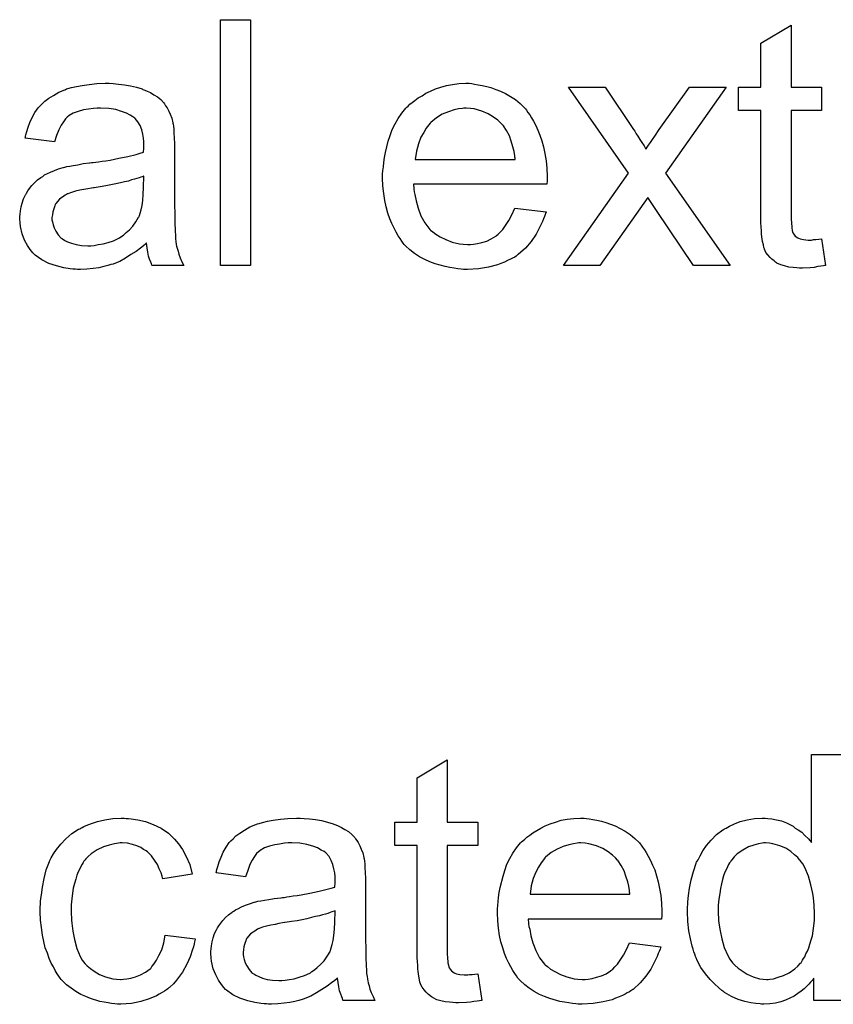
# Model space of a CAD drawing. Extents: x -1.3 to 9.2, y -4.6 to 3.5.
# Tile 115 of 215: x 6.576 to 6.841, y -1.82 to -1.499. Entities that reach past the tile are written whole.
import ezdxf

# ---------------------------------------------------------------- set-up
doc = ezdxf.new("R2010")
doc.units = 0
doc.layers.add('acc-ni-360-23-a_document', color=1, linetype='CONTINUOUS')

msp = doc.modelspace()

# ---------------------------------------------------------------- linework, layer by layer
at = {"layer": 'acc-ni-360-23-a_document', "color": 1}
for points in [[(6.650944, -1.579038), (6.641109, -1.579038), (6.641109, -1.498974), (6.650944, -1.498974), (6.650944, -1.579038)], [(6.827039, -1.520957), (6.836989, -1.520957), (6.836989, -1.528593), (6.827039, -1.528593), (6.827039, -1.562725), (6.827039, -1.562956), (6.827039, -1.563419), (6.827039, -1.564113), (6.827155, -1.564923), (6.82727, -1.566774), (6.827386, -1.567584), (6.827502, -1.568162), (6.827617, -1.568394), (6.827965, -1.568857), (6.828427, -1.569435), (6.829237, -1.570014), (6.829469, -1.570129), (6.830047, -1.570361), (6.831088, -1.570592), (6.832592, -1.570708), (6.833749, -1.570708), (6.834328, -1.570592), (6.835138, -1.570592), (6.836064, -1.570476), (6.836989, -1.570361), (6.838262, -1.579038), (6.83803, -1.579038), (6.837568, -1.579154), (6.836758, -1.57927), (6.835716, -1.579385), (6.834559, -1.579617), (6.833287, -1.579733), (6.830741, -1.579848), (6.829816, -1.579848), (6.82889, -1.579733), (6.827733, -1.579617), (6.826345, -1.579501), (6.824956, -1.579154), (6.823684, -1.578807), (6.822411, -1.578228), (6.822295, -1.578113), (6.821948, -1.577881), (6.821485, -1.577534), (6.820791, -1.576956), (6.820213, -1.576377), (6.819518, -1.575567), (6.818824, -1.574757), (6.818361, -1.573716), (6.818361, -1.5736), (6.81813, -1.573138), (6.818014, -1.572328), (6.817783, -1.571171), (6.817551, -1.569667), (6.817436, -1.568741), (6.817436, -1.5677), (6.81732, -1.566427), (6.817204, -1.565154), (6.817204, -1.563766), (6.817204, -1.562146), (6.817204, -1.528593), (6.809915, -1.528593), (6.809915, -1.520957), (6.817204, -1.520957), (6.817204, -1.50661), (6.827039, -1.500709), (6.827039, -1.520957)], [(6.606168, -1.5198), (6.607903, -1.519916), (6.60987, -1.520147), (6.611837, -1.520494), (6.613804, -1.520957), (6.615655, -1.521535), (6.615886, -1.521651), (6.616465, -1.521882), (6.617275, -1.52223), (6.618316, -1.522692), (6.619473, -1.523387), (6.62063, -1.524081), (6.621671, -1.525006), (6.622597, -1.525932), (6.622713, -1.526048), (6.622944, -1.526395), (6.623291, -1.526973), (6.623754, -1.527668), (6.624333, -1.528709), (6.624795, -1.52975), (6.625258, -1.531023), (6.625605, -1.532527), (6.625605, -1.532643), (6.625721, -1.53299), (6.625837, -1.533684), (6.625952, -1.53461), (6.625952, -1.535882), (6.626068, -1.537386), (6.626184, -1.539353), (6.626184, -1.541552), (6.626184, -1.554741), (6.626184, -1.554857), (6.626184, -1.55532), (6.626184, -1.556014), (6.626184, -1.55694), (6.626184, -1.557981), (6.626184, -1.559254), (6.626299, -1.56203), (6.626299, -1.564923), (6.626415, -1.567815), (6.626531, -1.569088), (6.626531, -1.570245), (6.626646, -1.571286), (6.626762, -1.572096), (6.626762, -1.572212), (6.626878, -1.572675), (6.626994, -1.573369), (6.627341, -1.574295), (6.627572, -1.575336), (6.628035, -1.576493), (6.628613, -1.577766), (6.629192, -1.579038), (6.618895, -1.579038), (6.618779, -1.578923), (6.618663, -1.57846), (6.618432, -1.577881), (6.618085, -1.576956), (6.617738, -1.575914), (6.617506, -1.574642), (6.617275, -1.573253), (6.617043, -1.571749), (6.616928, -1.571749), (6.616812, -1.571981), (6.616118, -1.572559), (6.615077, -1.573369), (6.613688, -1.57441), (6.611953, -1.575452), (6.610217, -1.576609), (6.608366, -1.57765), (6.606399, -1.57846), (6.606168, -1.578575), (6.605473, -1.578691), (6.604432, -1.579038), (6.603159, -1.579385), (6.60154, -1.579733), (6.599688, -1.579964), (6.597606, -1.580195), (6.595523, -1.580311), (6.594598, -1.580311), (6.593903, -1.580195), (6.593093, -1.580195), (6.592168, -1.58008), (6.590085, -1.579733), (6.587771, -1.579154), (6.585226, -1.578344), (6.582912, -1.577187), (6.580829, -1.575683), (6.580598, -1.575452), (6.580019, -1.574873), (6.579209, -1.573832), (6.578284, -1.572443), (6.577358, -1.570708), (6.576548, -1.568741), (6.57597, -1.566311), (6.575854, -1.565154), (6.575739, -1.563766), (6.575739, -1.563534), (6.575739, -1.563072), (6.575854, -1.562262), (6.57597, -1.56122), (6.576201, -1.559948), (6.576548, -1.558675), (6.577011, -1.557287), (6.57759, -1.556014), (6.577705, -1.555898), (6.577937, -1.555436), (6.5784, -1.554741), (6.578978, -1.553931), (6.579672, -1.553006), (6.580598, -1.55208), (6.581524, -1.551155), (6.582681, -1.550345), (6.582796, -1.550229), (6.583259, -1.549998), (6.583837, -1.549535), (6.584763, -1.549072), (6.585804, -1.548609), (6.587077, -1.548031), (6.58835, -1.547568), (6.589854, -1.547105), (6.58997, -1.547105), (6.590432, -1.546989), (6.591127, -1.546758), (6.592052, -1.546642), (6.593209, -1.546411), (6.594713, -1.546179), (6.596449, -1.545832), (6.598531, -1.545601), (6.598647, -1.545601), (6.59911, -1.545485), (6.599688, -1.545485), (6.600498, -1.54537), (6.601424, -1.545254), (6.602581, -1.545023), (6.603854, -1.544907), (6.605242, -1.544675), (6.608019, -1.544097), (6.611027, -1.543518), (6.613688, -1.542824), (6.614961, -1.542477), (6.616118, -1.54213), (6.616118, -1.542014), (6.616118, -1.541783), (6.616234, -1.541089), (6.616234, -1.540279), (6.616234, -1.539816), (6.616234, -1.539585), (6.616234, -1.539469), (6.616234, -1.539353), (6.616234, -1.538659), (6.616118, -1.537502), (6.615886, -1.536229), (6.615539, -1.534841), (6.614961, -1.533453), (6.614267, -1.53218), (6.613341, -1.531139), (6.613225, -1.531023), (6.612647, -1.53056), (6.611721, -1.530097), (6.610564, -1.529403), (6.608944, -1.528824), (6.607093, -1.528246), (6.604779, -1.527899), (6.602118, -1.527783), (6.600961, -1.527783), (6.599804, -1.527899), (6.598184, -1.52813), (6.596565, -1.528362), (6.594829, -1.528824), (6.593209, -1.529403), (6.591821, -1.530213), (6.591705, -1.530329), (6.591242, -1.530676), (6.590664, -1.531254), (6.58997, -1.53218), (6.589275, -1.533337), (6.588466, -1.534841), (6.587771, -1.536692), (6.587077, -1.538775), (6.577474, -1.537502), (6.577474, -1.537386), (6.57759, -1.537271), (6.57759, -1.536924), (6.577705, -1.536461), (6.578052, -1.535419), (6.578515, -1.533915), (6.579094, -1.532411), (6.579788, -1.530791), (6.580714, -1.529172), (6.581755, -1.527668), (6.581871, -1.527552), (6.582333, -1.527089), (6.583028, -1.526395), (6.583953, -1.525469), (6.585226, -1.524544), (6.58673, -1.523618), (6.588466, -1.522577), (6.590432, -1.521767), (6.590548, -1.521767), (6.590664, -1.521651), (6.591011, -1.521535), (6.591474, -1.52142), (6.592631, -1.521073), (6.594251, -1.520726), (6.596102, -1.520378), (6.598416, -1.520031), (6.600845, -1.5198), (6.603622, -1.519684), (6.604895, -1.519684), (6.606168, -1.5198)], [(6.723025, -1.5198), (6.72395, -1.519916), (6.725107, -1.520147), (6.72638, -1.520378), (6.727884, -1.520726), (6.729272, -1.521073), (6.730892, -1.521651), (6.732396, -1.52223), (6.734016, -1.52304), (6.735636, -1.523965), (6.737256, -1.525006), (6.73876, -1.526279), (6.740148, -1.527668), (6.740264, -1.527783), (6.740495, -1.528015), (6.740842, -1.528477), (6.741305, -1.529172), (6.741884, -1.529982), (6.742462, -1.530907), (6.743156, -1.532064), (6.743851, -1.533453), (6.744545, -1.534957), (6.745239, -1.536576), (6.745818, -1.538428), (6.746396, -1.540395), (6.746859, -1.542593), (6.747206, -1.544907), (6.747437, -1.547336), (6.747553, -1.549998), (6.747553, -1.550113), (6.747553, -1.550576), (6.747553, -1.551386), (6.747437, -1.552543), (6.70405, -1.552543), (6.70405, -1.552659), (6.70405, -1.553006), (6.704166, -1.553469), (6.704166, -1.554163), (6.704281, -1.554973), (6.704513, -1.555898), (6.70486, -1.557981), (6.705554, -1.560295), (6.70648, -1.56284), (6.707752, -1.565154), (6.709372, -1.567237), (6.709488, -1.567237), (6.709603, -1.567468), (6.710298, -1.568047), (6.711339, -1.568857), (6.712727, -1.569667), (6.714578, -1.570592), (6.716661, -1.571402), (6.718975, -1.571981), (6.720248, -1.572096), (6.721636, -1.572212), (6.722562, -1.572212), (6.723603, -1.572096), (6.724876, -1.571865), (6.726264, -1.571518), (6.727884, -1.571055), (6.729388, -1.570361), (6.730892, -1.569435), (6.731008, -1.56932), (6.731586, -1.568857), (6.732281, -1.568162), (6.733091, -1.567237), (6.734016, -1.565964), (6.735057, -1.564344), (6.736099, -1.562493), (6.737024, -1.560295), (6.747206, -1.561568), (6.747206, -1.561683), (6.74709, -1.561915), (6.746975, -1.562378), (6.746743, -1.563072), (6.746396, -1.563766), (6.746049, -1.564691), (6.745123, -1.566658), (6.743966, -1.568857), (6.742346, -1.571171), (6.740495, -1.573369), (6.738181, -1.575452), (6.738066, -1.575452), (6.737834, -1.575683), (6.737487, -1.575914), (6.737024, -1.576262), (6.73633, -1.576609), (6.735636, -1.576956), (6.73471, -1.577418), (6.733669, -1.577881), (6.732512, -1.578344), (6.731355, -1.578807), (6.728462, -1.579501), (6.725223, -1.58008), (6.721636, -1.580311), (6.720364, -1.580311), (6.719554, -1.580195), (6.718512, -1.58008), (6.71724, -1.579848), (6.715851, -1.579617), (6.714347, -1.579385), (6.711108, -1.57846), (6.709372, -1.577766), (6.707752, -1.577071), (6.706017, -1.576146), (6.704397, -1.575104), (6.702893, -1.573947), (6.701389, -1.572559), (6.701273, -1.572443), (6.701042, -1.572212), (6.700694, -1.571749), (6.700232, -1.571055), (6.699653, -1.570245), (6.699075, -1.56932), (6.698381, -1.568162), (6.697686, -1.56689), (6.696992, -1.565386), (6.696298, -1.563766), (6.695719, -1.561915), (6.695141, -1.559948), (6.694678, -1.557865), (6.694331, -1.555551), (6.6941, -1.553121), (6.693984, -1.550576), (6.693984, -1.55046), (6.693984, -1.549882), (6.693984, -1.549188), (6.6941, -1.548146), (6.694215, -1.546874), (6.694331, -1.545485), (6.694562, -1.543866), (6.694909, -1.542246), (6.695835, -1.538543), (6.696414, -1.536692), (6.697108, -1.534725), (6.698033, -1.532874), (6.699075, -1.531139), (6.700232, -1.529403), (6.701504, -1.527783), (6.70162, -1.527668), (6.701851, -1.527436), (6.702314, -1.527089), (6.702893, -1.526511), (6.703587, -1.525932), (6.704513, -1.525238), (6.705554, -1.524428), (6.706827, -1.523734), (6.708099, -1.522924), (6.709603, -1.52223), (6.711223, -1.521535), (6.712959, -1.520957), (6.71481, -1.520378), (6.716777, -1.520031), (6.718859, -1.5198), (6.721058, -1.519684), (6.722215, -1.519684), (6.723025, -1.5198)], [(6.786081, -1.548956), (6.807254, -1.579038), (6.795221, -1.579038), (6.783189, -1.561105), (6.780412, -1.556824), (6.764792, -1.579038), (6.752875, -1.579038), (6.774048, -1.548956), (6.754495, -1.520957), (6.766528, -1.520957), (6.775668, -1.534725), (6.775784, -1.534841), (6.776131, -1.535304), (6.776594, -1.536114), (6.777172, -1.536924), (6.777751, -1.537965), (6.778445, -1.539006), (6.779139, -1.540047), (6.779718, -1.541089), (6.779833, -1.540973), (6.78018, -1.54051), (6.780643, -1.539816), (6.781222, -1.539006), (6.781916, -1.537965), (6.78261, -1.536924), (6.784114, -1.534725), (6.793949, -1.520957), (6.805866, -1.520957), (6.786081, -1.548956)], [(6.721173, -1.527783), (6.720479, -1.527783), (6.720016, -1.527899), (6.718744, -1.528015), (6.71724, -1.528362), (6.715388, -1.52894), (6.713422, -1.52975), (6.71157, -1.530907), (6.709719, -1.532411), (6.709488, -1.532643), (6.709025, -1.533221), (6.708215, -1.534262), (6.707405, -1.535651), (6.70648, -1.537271), (6.70567, -1.539353), (6.704975, -1.541783), (6.704628, -1.544444), (6.73714, -1.544444), (6.73714, -1.544328), (6.73714, -1.544097), (6.737024, -1.54375), (6.737024, -1.543287), (6.736793, -1.541899), (6.736446, -1.540395), (6.735867, -1.538543), (6.735289, -1.536808), (6.734363, -1.535072), (6.733322, -1.533568), (6.733322, -1.533453), (6.733091, -1.533337), (6.732512, -1.532643), (6.731471, -1.531717), (6.730082, -1.530676), (6.728347, -1.529634), (6.726264, -1.528709), (6.723834, -1.528015), (6.722562, -1.527899), (6.721173, -1.527783)], [(6.616234, -1.549882), (6.616118, -1.549882), (6.616002, -1.549998), (6.615655, -1.550113), (6.615192, -1.550229), (6.614614, -1.55046), (6.613919, -1.550692), (6.61311, -1.550923), (6.612184, -1.551155), (6.611143, -1.551502), (6.60987, -1.551733), (6.608597, -1.55208), (6.607093, -1.552427), (6.605473, -1.552774), (6.603854, -1.553121), (6.602002, -1.553353), (6.600035, -1.5537), (6.599804, -1.5537), (6.59911, -1.553816), (6.597953, -1.554047), (6.59668, -1.554278), (6.595292, -1.55451), (6.593903, -1.554857), (6.592631, -1.555204), (6.591474, -1.555667), (6.591358, -1.555667), (6.591011, -1.555898), (6.590548, -1.55613), (6.590085, -1.556477), (6.588697, -1.557402), (6.58754, -1.558791), (6.58754, -1.558907), (6.587309, -1.559138), (6.587193, -1.559601), (6.586961, -1.560179), (6.58673, -1.560873), (6.586499, -1.561568), (6.586383, -1.562493), (6.586267, -1.563419), (6.586267, -1.563534), (6.586267, -1.564113), (6.586383, -1.564807), (6.586614, -1.565733), (6.586961, -1.566774), (6.58754, -1.567815), (6.588234, -1.568972), (6.58916, -1.570014), (6.589275, -1.570129), (6.589738, -1.570361), (6.590432, -1.570824), (6.591358, -1.571286), (6.592631, -1.571749), (6.594135, -1.572212), (6.59587, -1.572443), (6.597953, -1.572559), (6.598878, -1.572559), (6.600035, -1.572443), (6.601308, -1.572212), (6.602928, -1.571981), (6.604548, -1.571518), (6.606283, -1.570939), (6.608019, -1.570129), (6.60825, -1.570014), (6.608713, -1.569667), (6.609523, -1.569088), (6.610449, -1.568278), (6.61149, -1.567353), (6.612647, -1.566196), (6.613572, -1.564807), (6.614498, -1.563303), (6.614614, -1.563187), (6.614729, -1.562725), (6.614961, -1.561915), (6.615308, -1.560873), (6.615655, -1.559485), (6.615886, -1.557865), (6.616002, -1.555898), (6.616118, -1.553584), (6.616234, -1.549882)], [(6.715041, -1.760201), (6.724992, -1.760201), (6.724992, -1.767838), (6.715041, -1.767838), (6.715041, -1.801969), (6.715041, -1.8022), (6.715041, -1.802663), (6.715041, -1.803358), (6.715157, -1.804167), (6.715273, -1.806019), (6.715388, -1.806829), (6.715504, -1.807407), (6.71562, -1.807638), (6.715967, -1.808101), (6.71643, -1.80868), (6.71724, -1.809258), (6.717471, -1.809374), (6.71805, -1.809605), (6.719091, -1.809837), (6.720595, -1.809952), (6.721752, -1.809952), (6.72233, -1.809837), (6.72314, -1.809837), (6.724066, -1.809721), (6.724992, -1.809605), (6.726264, -1.818283), (6.726033, -1.818283), (6.72557, -1.818399), (6.72476, -1.818514), (6.723719, -1.81863), (6.722562, -1.818861), (6.721289, -1.818977), (6.718744, -1.819093), (6.717818, -1.819093), (6.716892, -1.818977), (6.715735, -1.818861), (6.714347, -1.818746), (6.712959, -1.818399), (6.711686, -1.818051), (6.710413, -1.817473), (6.710298, -1.817357), (6.70995, -1.817126), (6.709488, -1.816779), (6.708793, -1.8162), (6.708215, -1.815622), (6.707521, -1.814812), (6.706827, -1.814002), (6.706364, -1.812961), (6.706364, -1.812845), (6.706132, -1.812382), (6.706017, -1.811572), (6.705785, -1.810415), (6.705554, -1.808911), (6.705438, -1.807986), (6.705438, -1.806944), (6.705323, -1.805671), (6.705207, -1.804399), (6.705207, -1.80301), (6.705207, -1.801391), (6.705207, -1.767838), (6.697918, -1.767838), (6.697918, -1.760201), (6.705207, -1.760201), (6.705207, -1.745855), (6.715041, -1.739954), (6.715041, -1.760201)], [(6.843584, -1.818283), (6.834444, -1.818283), (6.834444, -1.810994), (6.834328, -1.811109), (6.834212, -1.811341), (6.833865, -1.811804), (6.833402, -1.812382), (6.832824, -1.812961), (6.83213, -1.813655), (6.83132, -1.814465), (6.830279, -1.815275), (6.829237, -1.816084), (6.82808, -1.816894), (6.826692, -1.817589), (6.825188, -1.818167), (6.823684, -1.818746), (6.821948, -1.819208), (6.820097, -1.81944), (6.81813, -1.819555), (6.817436, -1.819555), (6.816973, -1.81944), (6.815585, -1.819324), (6.813965, -1.819093), (6.811998, -1.81863), (6.8098, -1.817936), (6.807601, -1.81701), (6.805403, -1.815737), (6.805287, -1.815737), (6.805172, -1.815506), (6.804477, -1.815043), (6.803436, -1.814118), (6.802163, -1.812961), (6.800659, -1.811457), (6.799155, -1.809605), (6.797651, -1.807523), (6.796378, -1.805093), (6.796378, -1.804977), (6.796263, -1.804746), (6.796147, -1.804399), (6.795916, -1.803936), (6.795684, -1.803242), (6.795337, -1.802432), (6.795106, -1.801622), (6.794874, -1.800581), (6.794296, -1.798267), (6.793717, -1.795606), (6.79337, -1.792597), (6.793255, -1.789358), (6.793255, -1.789242), (6.793255, -1.789011), (6.793255, -1.788548), (6.793255, -1.787854), (6.79337, -1.787159), (6.79337, -1.786234), (6.793602, -1.784151), (6.793949, -1.781722), (6.794527, -1.779061), (6.795221, -1.776284), (6.796147, -1.773623), (6.796147, -1.773507), (6.796263, -1.773275), (6.796494, -1.772928), (6.796725, -1.772466), (6.79742, -1.771193), (6.798345, -1.769573), (6.799502, -1.767838), (6.801006, -1.766102), (6.802742, -1.764251), (6.804824, -1.762747), (6.80494, -1.762747), (6.805056, -1.762631), (6.805403, -1.7624), (6.805866, -1.762168), (6.807023, -1.76159), (6.808643, -1.76078), (6.810494, -1.760086), (6.812692, -1.759507), (6.815122, -1.759044), (6.817667, -1.758929), (6.818593, -1.758929), (6.819518, -1.759044), (6.820791, -1.75916), (6.822295, -1.759507), (6.823915, -1.759854), (6.825535, -1.760433), (6.827039, -1.761243), (6.82727, -1.761358), (6.827733, -1.76159), (6.828427, -1.762168), (6.829353, -1.762747), (6.83051, -1.763557), (6.831551, -1.764598), (6.832708, -1.765639), (6.833749, -1.766912), (6.833749, -1.738218), (6.843584, -1.738218)], [(6.610449, -1.759044), (6.611143, -1.759044), (6.612068, -1.75916), (6.614267, -1.759507), (6.616696, -1.760086), (6.619242, -1.761011), (6.621787, -1.762168), (6.624217, -1.763788), (6.624333, -1.763788), (6.624448, -1.76402), (6.625142, -1.764714), (6.626184, -1.765755), (6.627456, -1.767259), (6.628729, -1.76911), (6.630002, -1.771424), (6.631159, -1.774085), (6.631969, -1.777209), (6.622366, -1.778713), (6.622366, -1.778598), (6.62225, -1.778482), (6.622134, -1.777788), (6.621787, -1.776746), (6.621209, -1.775474), (6.62063, -1.774085), (6.619704, -1.772581), (6.618663, -1.771193), (6.617506, -1.770036), (6.617391, -1.76992), (6.616928, -1.769573), (6.616118, -1.76911), (6.615192, -1.768532), (6.613919, -1.767953), (6.612531, -1.767491), (6.610911, -1.767143), (6.609176, -1.767028), (6.608482, -1.767028), (6.607903, -1.767143), (6.60663, -1.767259), (6.604895, -1.767722), (6.603044, -1.7683), (6.600961, -1.769226), (6.598994, -1.770614), (6.598069, -1.771424), (6.597143, -1.77235), (6.597143, -1.772466), (6.596912, -1.772581), (6.59668, -1.772928), (6.596449, -1.773391), (6.596102, -1.77397), (6.595639, -1.774664), (6.595292, -1.775474), (6.594829, -1.776399), (6.594366, -1.777556), (6.594019, -1.778829), (6.593556, -1.780217), (6.593209, -1.781722), (6.592978, -1.783341), (6.592746, -1.785193), (6.592515, -1.787159), (6.592515, -1.789242), (6.592515, -1.789358), (6.592515, -1.789705), (6.592515, -1.790399), (6.592631, -1.791093), (6.592631, -1.792135), (6.592746, -1.793176), (6.593093, -1.795721), (6.593556, -1.798498), (6.594366, -1.801391), (6.595408, -1.803936), (6.596102, -1.805209), (6.596912, -1.80625), (6.597143, -1.806481), (6.597721, -1.80706), (6.598763, -1.80787), (6.600035, -1.808795), (6.601771, -1.809837), (6.603738, -1.810647), (6.606052, -1.811225), (6.607325, -1.811341), (6.608597, -1.811457), (6.608829, -1.811457), (6.609523, -1.811341), (6.61068, -1.811225), (6.611953, -1.810994), (6.613457, -1.810647), (6.615077, -1.809952), (6.616696, -1.809142), (6.6182, -1.807986), (6.618432, -1.80787), (6.618779, -1.807291), (6.619473, -1.806481), (6.620283, -1.805209), (6.621093, -1.803705), (6.622019, -1.801853), (6.622713, -1.799539), (6.623176, -1.796994), (6.632894, -1.798267), (6.632894, -1.798382), (6.632779, -1.798729), (6.632663, -1.799192), (6.632547, -1.799887), (6.632316, -1.800812), (6.632084, -1.801738), (6.631275, -1.804052), (6.630233, -1.806481), (6.628729, -1.809142), (6.626878, -1.811688), (6.625837, -1.812845), (6.62468, -1.814002), (6.624564, -1.814118), (6.624333, -1.814233), (6.623985, -1.814465), (6.623523, -1.814812), (6.622944, -1.815275), (6.622134, -1.815737), (6.621209, -1.8162), (6.620283, -1.816779), (6.617969, -1.81782), (6.615192, -1.81863), (6.612184, -1.819324), (6.610449, -1.81944), (6.608713, -1.819555), (6.607556, -1.819555), (6.606746, -1.81944), (6.605705, -1.819324), (6.604548, -1.819093), (6.603275, -1.818861), (6.601887, -1.81863), (6.598763, -1.817704), (6.597259, -1.81701), (6.595639, -1.816316), (6.594019, -1.81539), (6.592515, -1.814349), (6.591011, -1.813192), (6.589623, -1.811804), (6.589507, -1.811688), (6.589275, -1.811457), (6.588928, -1.810994), (6.588466, -1.810415), (6.588003, -1.809605), (6.587309, -1.808564), (6.58673, -1.807407), (6.586036, -1.806134), (6.585342, -1.80463), (6.584763, -1.802895), (6.584069, -1.801159), (6.583606, -1.799077), (6.583143, -1.796994), (6.582796, -1.794564), (6.582565, -1.792135), (6.582449, -1.789474), (6.582449, -1.789358), (6.582449, -1.789011), (6.582449, -1.788548), (6.582449, -1.787854), (6.582565, -1.787044), (6.582565, -1.786118), (6.582681, -1.785077), (6.582796, -1.78392), (6.583143, -1.781374), (6.583722, -1.778598), (6.584416, -1.775821), (6.585457, -1.773044), (6.585457, -1.772928), (6.585573, -1.772697), (6.585804, -1.77235), (6.586036, -1.771887), (6.58673, -1.770614), (6.587771, -1.76911), (6.58916, -1.767375), (6.590779, -1.765639), (6.592746, -1.763904), (6.594945, -1.762515), (6.59506, -1.762515), (6.595292, -1.7624), (6.595639, -1.762168), (6.596102, -1.761937), (6.59668, -1.761706), (6.597374, -1.761358), (6.59911, -1.760664), (6.601077, -1.760086), (6.603507, -1.759507), (6.606052, -1.759044), (6.608829, -1.758929), (6.609754, -1.758929), (6.610449, -1.759044)], [(6.668414, -1.759044), (6.67015, -1.75916), (6.672117, -1.759391), (6.674083, -1.759739), (6.67605, -1.760201), (6.677902, -1.76078), (6.678133, -1.760896), (6.678712, -1.761127), (6.679521, -1.761474), (6.680563, -1.761937), (6.68172, -1.762631), (6.682877, -1.763325), (6.683918, -1.764251), (6.684844, -1.765177), (6.684959, -1.765292), (6.685191, -1.765639), (6.685538, -1.766218), (6.686001, -1.766912), (6.686579, -1.767953), (6.687042, -1.768995), (6.687505, -1.770267), (6.687852, -1.771771), (6.687852, -1.771887), (6.687967, -1.772234), (6.688083, -1.772928), (6.688199, -1.773854), (6.688199, -1.775127), (6.688315, -1.776631), (6.68843, -1.778598), (6.68843, -1.780796), (6.68843, -1.793986), (6.68843, -1.794101), (6.68843, -1.794564), (6.68843, -1.795258), (6.68843, -1.796184), (6.68843, -1.797225), (6.68843, -1.798498), (6.688546, -1.801275), (6.688546, -1.804167), (6.688662, -1.80706), (6.688777, -1.808333), (6.688777, -1.80949), (6.688893, -1.810531), (6.689009, -1.811341), (6.689009, -1.811457), (6.689124, -1.811919), (6.68924, -1.812613), (6.689587, -1.813539), (6.689819, -1.81458), (6.690282, -1.815737), (6.69086, -1.81701), (6.691439, -1.818283), (6.681141, -1.818283), (6.681025, -1.818167), (6.68091, -1.817704), (6.680678, -1.817126), (6.680331, -1.8162), (6.679984, -1.815159), (6.679753, -1.813886), (6.679521, -1.812498), (6.67929, -1.810994), (6.679174, -1.810994), (6.679059, -1.811225), (6.678364, -1.811804), (6.677323, -1.812613), (6.675935, -1.813655), (6.674199, -1.814696), (6.672464, -1.815853), (6.670613, -1.816894), (6.668646, -1.817704), (6.668414, -1.81782), (6.66772, -1.817936), (6.666679, -1.818283), (6.665406, -1.81863), (6.663786, -1.818977), (6.661935, -1.819208), (6.659852, -1.81944), (6.65777, -1.819555), (6.656844, -1.819555), (6.65615, -1.81944), (6.65534, -1.81944), (6.654414, -1.819324), (6.652332, -1.818977), (6.650018, -1.818399), (6.647472, -1.817589), (6.645158, -1.816432), (6.643076, -1.814928), (6.642845, -1.814696), (6.642266, -1.814118), (6.641456, -1.813076), (6.64053, -1.811688), (6.639605, -1.809952), (6.638795, -1.807986), (6.638217, -1.805556), (6.638101, -1.804399), (6.637985, -1.80301), (6.637985, -1.802779), (6.637985, -1.802316), (6.638101, -1.801506), (6.638217, -1.800465), (6.638448, -1.799192), (6.638795, -1.79792), (6.639258, -1.796531), (6.639836, -1.795258), (6.639952, -1.795143), (6.640183, -1.79468), (6.640646, -1.793986), (6.641225, -1.793176), (6.641919, -1.79225), (6.642845, -1.791325), (6.64377, -1.790399), (6.644927, -1.789589), (6.645043, -1.789474), (6.645506, -1.789242), (6.646084, -1.788779), (6.64701, -1.788316), (6.648051, -1.787854), (6.649324, -1.787275), (6.650596, -1.786812), (6.6521, -1.78635), (6.652216, -1.78635), (6.652679, -1.786234), (6.653373, -1.786003), (6.654299, -1.785887), (6.655456, -1.785655), (6.65696, -1.785424), (6.658695, -1.785077), (6.660778, -1.784845), (6.660894, -1.784845), (6.661356, -1.78473), (6.661935, -1.78473), (6.662745, -1.784614), (6.663671, -1.784498), (6.664828, -1.784267), (6.6661, -1.784151), (6.667489, -1.78392), (6.670265, -1.783341), (6.673274, -1.782763), (6.675935, -1.782069), (6.677207, -1.781722), (6.678364, -1.781374), (6.678364, -1.781259), (6.678364, -1.781027), (6.67848, -1.780333), (6.67848, -1.779523), (6.67848, -1.779061), (6.67848, -1.778829), (6.67848, -1.778713), (6.67848, -1.778598), (6.67848, -1.777903), (6.678364, -1.776746), (6.678133, -1.775474), (6.677786, -1.774085), (6.677207, -1.772697), (6.676513, -1.771424), (6.675588, -1.770383), (6.675472, -1.770267), (6.674893, -1.769804), (6.673968, -1.769342), (6.672811, -1.768648), (6.671191, -1.768069), (6.66934, -1.767491), (6.667026, -1.767143), (6.664365, -1.767028), (6.663208, -1.767028), (6.662051, -1.767143), (6.660431, -1.767375), (6.658811, -1.767606), (6.657076, -1.768069), (6.655456, -1.768648), (6.654067, -1.769457), (6.653952, -1.769573), (6.653489, -1.76992), (6.65291, -1.770499), (6.652216, -1.771424), (6.651522, -1.772581), (6.650712, -1.774085), (6.650018, -1.775937), (6.649324, -1.778019), (6.639721, -1.776746), (6.639721, -1.776631), (6.639836, -1.776515), (6.639836, -1.776168), (6.639952, -1.775705), (6.640299, -1.774664), (6.640762, -1.77316), (6.64134, -1.771656), (6.642035, -1.770036), (6.64296, -1.768416), (6.644002, -1.766912), (6.644117, -1.766796), (6.64458, -1.766333), (6.645274, -1.765639), (6.6462, -1.764714), (6.647472, -1.763788), (6.648977, -1.762862), (6.650712, -1.761821), (6.652679, -1.761011), (6.652795, -1.761011), (6.65291, -1.760896), (6.653257, -1.76078), (6.65372, -1.760664), (6.654877, -1.760317), (6.656497, -1.75997), (6.658348, -1.759623), (6.660662, -1.759276), (6.663092, -1.759044), (6.665869, -1.758929), (6.667141, -1.758929), (6.668414, -1.759044)], [(6.760396, -1.759044), (6.761321, -1.75916), (6.762478, -1.759391), (6.763751, -1.759623), (6.765255, -1.75997), (6.766644, -1.760317), (6.768263, -1.760896), (6.769767, -1.761474), (6.771387, -1.762284), (6.773007, -1.76321), (6.774627, -1.764251), (6.776131, -1.765524), (6.777519, -1.766912), (6.777635, -1.767028), (6.777866, -1.767259), (6.778213, -1.767722), (6.778676, -1.768416), (6.779255, -1.769226), (6.779833, -1.770152), (6.780528, -1.771309), (6.781222, -1.772697), (6.781916, -1.774201), (6.78261, -1.775821), (6.783189, -1.777672), (6.783767, -1.779639), (6.78423, -1.781837), (6.784577, -1.784151), (6.784808, -1.786581), (6.784924, -1.789242), (6.784924, -1.789358), (6.784924, -1.789821), (6.784924, -1.79063), (6.784808, -1.791787), (6.741421, -1.791787), (6.741421, -1.791903), (6.741421, -1.79225), (6.741537, -1.792713), (6.741537, -1.793407), (6.741652, -1.794217), (6.741884, -1.795143), (6.742231, -1.797225), (6.742925, -1.799539), (6.743851, -1.802085), (6.745123, -1.804399), (6.746743, -1.806481), (6.746859, -1.806481), (6.746975, -1.806713), (6.747669, -1.807291), (6.74871, -1.808101), (6.750098, -1.808911), (6.75195, -1.809837), (6.754032, -1.810647), (6.756346, -1.811225), (6.757619, -1.811341), (6.759007, -1.811457), (6.759933, -1.811457), (6.760974, -1.811341), (6.762247, -1.811109), (6.763635, -1.810762), (6.765255, -1.8103), (6.766759, -1.809605), (6.768263, -1.80868), (6.768379, -1.808564), (6.768958, -1.808101), (6.769652, -1.807407), (6.770462, -1.806481), (6.771387, -1.805209), (6.772428, -1.803589), (6.77347, -1.801738), (6.774395, -1.799539), (6.784577, -1.800812), (6.784577, -1.800928), (6.784461, -1.801159), (6.784346, -1.801622), (6.784114, -1.802316), (6.783767, -1.80301), (6.78342, -1.803936), (6.782494, -1.805903), (6.781337, -1.808101), (6.779718, -1.810415), (6.777866, -1.812613), (6.775552, -1.814696), (6.775437, -1.814696), (6.775205, -1.814928), (6.774858, -1.815159), (6.774395, -1.815506), (6.773701, -1.815853), (6.773007, -1.8162), (6.772081, -1.816663), (6.77104, -1.817126), (6.769883, -1.817589), (6.768726, -1.818051), (6.765834, -1.818746), (6.762594, -1.819324), (6.759007, -1.819555), (6.757735, -1.819555), (6.756925, -1.81944), (6.755883, -1.819324), (6.754611, -1.819093), (6.753222, -1.818861), (6.751718, -1.81863), (6.748479, -1.817704), (6.746743, -1.81701), (6.745123, -1.816316), (6.743388, -1.81539), (6.741768, -1.814349), (6.740264, -1.813192), (6.73876, -1.811804), (6.738644, -1.811688), (6.738413, -1.811457), (6.738066, -1.810994), (6.737603, -1.8103), (6.737024, -1.80949), (6.736446, -1.808564), (6.735752, -1.807407), (6.735057, -1.806134), (6.734363, -1.80463), (6.733669, -1.80301), (6.733091, -1.801159), (6.732512, -1.799192), (6.732049, -1.79711), (6.731702, -1.794796), (6.731471, -1.792366), (6.731355, -1.789821), (6.731355, -1.789705), (6.731355, -1.789126), (6.731355, -1.788432), (6.731471, -1.787391), (6.731586, -1.786118), (6.731702, -1.78473), (6.731934, -1.78311), (6.732281, -1.78149), (6.733206, -1.777788), (6.733785, -1.775937), (6.734479, -1.77397), (6.735404, -1.772119), (6.736446, -1.770383), (6.737603, -1.768648), (6.738876, -1.767028), (6.738991, -1.766912), (6.739223, -1.766681), (6.739685, -1.766333), (6.740264, -1.765755), (6.740958, -1.765177), (6.741884, -1.764482), (6.742925, -1.763672), (6.744198, -1.762978), (6.74547, -1.762168), (6.746975, -1.761474), (6.748594, -1.76078), (6.75033, -1.760201), (6.752181, -1.759623), (6.754148, -1.759276), (6.75623, -1.759044), (6.758429, -1.758929), (6.759586, -1.758929), (6.760396, -1.759044)], [(6.758544, -1.767028), (6.75785, -1.767028), (6.757387, -1.767143), (6.756115, -1.767259), (6.754611, -1.767606), (6.75276, -1.768185), (6.750793, -1.768995), (6.748941, -1.770152), (6.74709, -1.771656), (6.746859, -1.771887), (6.746396, -1.772466), (6.745586, -1.773507), (6.744776, -1.774895), (6.743851, -1.776515), (6.743041, -1.778598), (6.742346, -1.781027), (6.741999, -1.783688), (6.774511, -1.783688), (6.774511, -1.783573), (6.774511, -1.783341), (6.774395, -1.782994), (6.774395, -1.782532), (6.774164, -1.781143), (6.773817, -1.779639), (6.773238, -1.777788), (6.77266, -1.776052), (6.771734, -1.774317), (6.770693, -1.772813), (6.770693, -1.772697), (6.770462, -1.772581), (6.769883, -1.771887), (6.768842, -1.770961), (6.767453, -1.76992), (6.765718, -1.768879), (6.763635, -1.767953), (6.761206, -1.767259), (6.759933, -1.767143), (6.758544, -1.767028)], [(6.818708, -1.767028), (6.81813, -1.767028), (6.817667, -1.767143), (6.816395, -1.767259), (6.81489, -1.767722), (6.813155, -1.7683), (6.811304, -1.769342), (6.809453, -1.770614), (6.808527, -1.77154), (6.807717, -1.772466), (6.807717, -1.772581), (6.807486, -1.772697), (6.80737, -1.773044), (6.807023, -1.773507), (6.806676, -1.774085), (6.806329, -1.77478), (6.805981, -1.77559), (6.805519, -1.776515), (6.805056, -1.777672), (6.804709, -1.778945), (6.804362, -1.780333), (6.804015, -1.781837), (6.803783, -1.783457), (6.803552, -1.785308), (6.80332, -1.787275), (6.80332, -1.789358), (6.80332, -1.789474), (6.80332, -1.789821), (6.80332, -1.790399), (6.803436, -1.791209), (6.803436, -1.792135), (6.803552, -1.793176), (6.803899, -1.795606), (6.804477, -1.798267), (6.805287, -1.801043), (6.806444, -1.803705), (6.807139, -1.804862), (6.807948, -1.806019), (6.808064, -1.806019), (6.80818, -1.80625), (6.808758, -1.806829), (6.8098, -1.807754), (6.811072, -1.80868), (6.812692, -1.809721), (6.814659, -1.810647), (6.816742, -1.811225), (6.817899, -1.811341), (6.819056, -1.811457), (6.819634, -1.811457), (6.820097, -1.811341), (6.82137, -1.811225), (6.822874, -1.810762), (6.824609, -1.810184), (6.82646, -1.809258), (6.828312, -1.807986), (6.829237, -1.807176), (6.830047, -1.80625), (6.830047, -1.806134), (6.830279, -1.806019), (6.83051, -1.805671), (6.830741, -1.805209), (6.831088, -1.80463), (6.831551, -1.804052), (6.831898, -1.803126), (6.832361, -1.8022), (6.832824, -1.801159), (6.833171, -1.800002), (6.833634, -1.798614), (6.833981, -1.797225), (6.834212, -1.795606), (6.834444, -1.793986), (6.834675, -1.792135), (6.834675, -1.790168), (6.834675, -1.790052), (6.834675, -1.789589), (6.834675, -1.789011), (6.834559, -1.788201), (6.834559, -1.787275), (6.834444, -1.786118), (6.834328, -1.784845), (6.834097, -1.783457), (6.833518, -1.78068), (6.832708, -1.777788), (6.831551, -1.775011), (6.830857, -1.773854), (6.830047, -1.772697), (6.830047, -1.772581), (6.829816, -1.772466), (6.829237, -1.771771), (6.828196, -1.770846), (6.826923, -1.769804), (6.825303, -1.768763), (6.823337, -1.767953), (6.821138, -1.767259), (6.819981, -1.767143), (6.818708, -1.767028)], [(6.67848, -1.789126), (6.678364, -1.789126), (6.678249, -1.789242), (6.677902, -1.789358), (6.677439, -1.789474), (6.67686, -1.789705), (6.676166, -1.789936), (6.675356, -1.790168), (6.674431, -1.790399), (6.673389, -1.790746), (6.672117, -1.790978), (6.670844, -1.791325), (6.66934, -1.791672), (6.66772, -1.792019), (6.6661, -1.792366), (6.664249, -1.792597), (6.662282, -1.792945), (6.662051, -1.792945), (6.661356, -1.79306), (6.660199, -1.793292), (6.658927, -1.793523), (6.657538, -1.793754), (6.65615, -1.794101), (6.654877, -1.794449), (6.65372, -1.794911), (6.653605, -1.794911), (6.653257, -1.795143), (6.652795, -1.795374), (6.652332, -1.795721), (6.650944, -1.796647), (6.649787, -1.798035), (6.649787, -1.798151), (6.649555, -1.798382), (6.649439, -1.798845), (6.649208, -1.799424), (6.648977, -1.800118), (6.648745, -1.800812), (6.64863, -1.801738), (6.648514, -1.802663), (6.648514, -1.802779), (6.648514, -1.803358), (6.64863, -1.804052), (6.648861, -1.804977), (6.649208, -1.806019), (6.649787, -1.80706), (6.650481, -1.808217), (6.651406, -1.809258), (6.651522, -1.809374), (6.651985, -1.809605), (6.652679, -1.810068), (6.653605, -1.810531), (6.654877, -1.810994), (6.656381, -1.811457), (6.658117, -1.811688), (6.660199, -1.811804), (6.661125, -1.811804), (6.662282, -1.811688), (6.663555, -1.811457), (6.665175, -1.811225), (6.666794, -1.810762), (6.66853, -1.810184), (6.670265, -1.809374), (6.670497, -1.809258), (6.67096, -1.808911), (6.67177, -1.808333), (6.672695, -1.807523), (6.673736, -1.806597), (6.674893, -1.80544), (6.675819, -1.804052), (6.676745, -1.802548), (6.67686, -1.802432), (6.676976, -1.801969), (6.677207, -1.801159), (6.677555, -1.800118), (6.677902, -1.798729), (6.678133, -1.79711), (6.678249, -1.795143), (6.678364, -1.792829), (6.67848, -1.789126)]]:
    msp.add_lwpolyline(points, dxfattribs=at)

doc.saveas('drawing.dxf')
